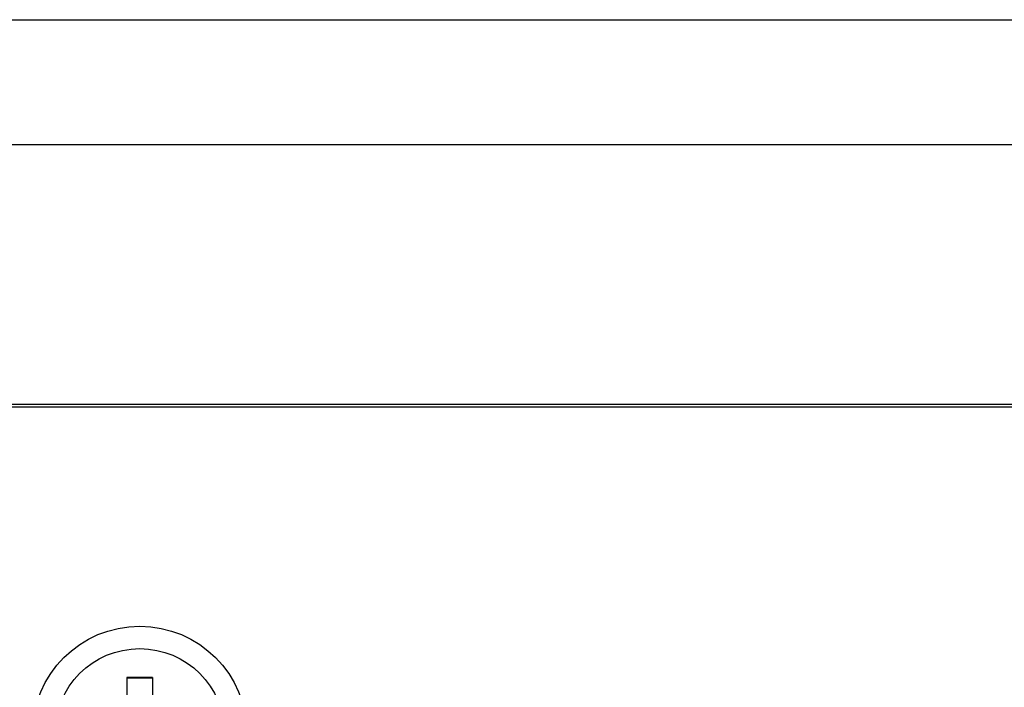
# Model space of a CAD drawing. Header units: millimetres. Extents: x 0 to 3905, y -1166 to 1110.
# Tile 9 of 155: x 389 to 420, y 624 to 645. Entities that reach past the tile are written whole.
import ezdxf

# ---------------------------------------------------------------- set-up
doc = ezdxf.new("R2010")
doc.units = ezdxf.units.MM
doc.header["$LTSCALE"] = 65.395
for name, color, linetype in [('DE-11-055623DXF_CONTINUOUS_LINE', 7, 'CONTINUOUS'), ('DE-13-001394DXF_CONTINUOUS_LINE', 7, 'CONTINUOUS'), ('SC-KM3X5B-JMDXF_CONTINUOUS_LINE', 7, 'CONTINUOUS')]:
    doc.layers.add(name, color=color, linetype=linetype)

msp = doc.modelspace()

# ---------------------------------------------------------------- linework, layer by layer
at = {"layer": 'DE-11-055623DXF_CONTINUOUS_LINE'}
msp.add_line((527.564, 633.229), (316.742, 633.224), dxfattribs=at)
msp.add_circle((392.769, 623.044), 3.35, dxfattribs=at)
at = {"layer": 'DE-13-001394DXF_CONTINUOUS_LINE'}
for p, q in [((294.756, 645.324), (549.552, 645.324)), ((294.654, 641.424), (549.654, 641.424)), ((297.866, 633.324), (546.442, 633.324))]:
    msp.add_line(p, q, dxfattribs=at)
at = {"layer": 'SC-KM3X5B-JMDXF_CONTINUOUS_LINE'}
for p, q in [((392.369, 624.794), (392.369, 623.944)), ((393.169, 624.794), (392.369, 624.794)), ((393.169, 624.767), (392.369, 624.767)), ((393.169, 624.794), (393.169, 623.944))]:
    msp.add_line(p, q, dxfattribs=at)
msp.add_circle((392.769, 623.044), 2.65, dxfattribs=at)

doc.saveas('drawing.dxf')
